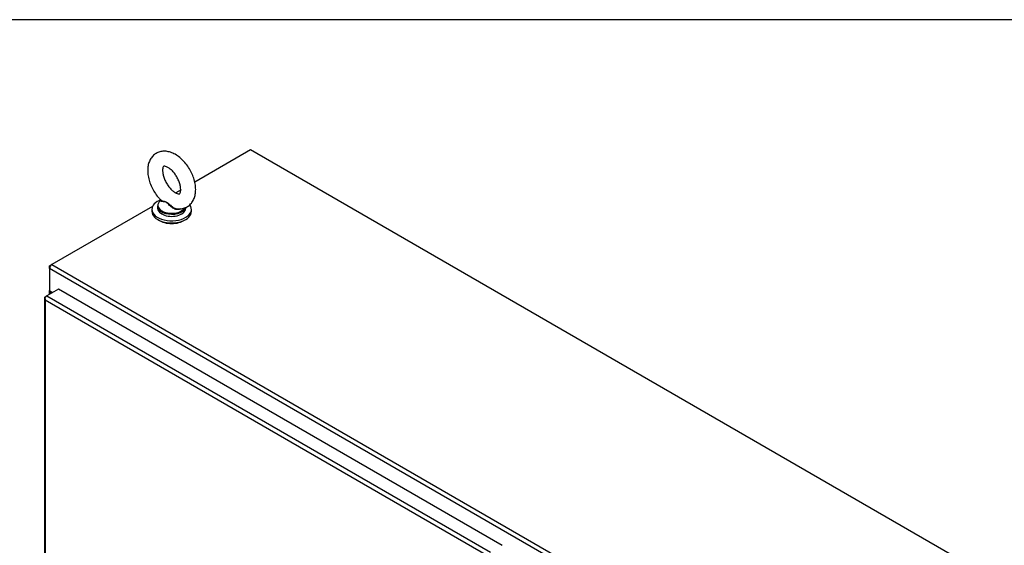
# Model space of a CAD drawing. Header units: inches. Extents: x 2 to 538, y -2 to 358.
# Tile 37 of 38: x 468 to 511, y 335 to 358. Entities that reach past the tile are written whole.
import ezdxf

# ---------------------------------------------------------------- set-up
doc = ezdxf.new("R2010")
doc.units = ezdxf.units.IN
doc.header["$MEASUREMENT"] = 0
for name, color, linetype in [('COM52168-15', 7, 'Continuous'), ('COM70110-2', 7, 'Continuous'), ('COM71188-5', 7, 'Continuous'), ('Default', 7, 'Continuous'), ('SCS86414', 7, 'Continuous'), ('WAF25377', 7, 'Continuous'), ('WAM254785', 7, 'Continuous')]:
    doc.layers.add(name, color=color, linetype=linetype)

# ---------------------------------------------------------------- blocks, each defined once
blk = doc.blocks.new('SE5')
at = {"layer": 'COM52168-15', "color": 7, "linetype": 'Continuous'}
for p, q in [((469.329, 346.154), (468.811, 345.856)), ((488.993, 334.801), (469.329, 346.154)), ((468.702, 345.758), (468.702, 288.28)), ((468.731, 345.75), (468.703, 345.748)), ((468.743, 345.661), (468.744, 345.661)), ((468.744, 345.817), (468.811, 345.856)), ((488.341, 334.347), (468.744, 345.661)), ((468.744, 345.661), (468.744, 288.26)), ((468.744, 345.661), (468.744, 345.661)), ((468.744, 345.661), (468.744, 345.661)), ((468.744, 345.661), (468.744, 345.661)), ((468.744, 345.661), (468.744, 345.661)), ((468.811, 345.856), (488.476, 334.502))]:
    blk.add_line(p, q, dxfattribs=at)
for centre, radius, start, end in [((468.87, 345.773), 0.169, 188.668, 221.4311), ((468.99, 345.744), 0.26, 175.7057, 198.6064)]:
    blk.add_arc(centre, radius, start, end, dxfattribs=at)
for centre, major_axis, start_param, end_param in [((468.845, 345.758), (0.143, 0), 2.356194, 3.27243), ((468.811, 345.739), (0.071, 0.124), 0.785398, 1.701633)]:
    blk.add_ellipse(centre, major_axis=major_axis, ratio=0.57735, start_param=start_param, end_param=end_param, dxfattribs=at)
at = {"layer": 'COM70110-2', "color": 7, "linetype": 'Continuous'}
for p, q in [((477.835, 352.321), (475.365, 350.895)), ((520.172, 327.878), (477.835, 352.321)), ((474.757, 350.544), (474.53, 350.413)), ((473.499, 349.818), (469.032, 347.239)), ((511.267, 322.621), (468.93, 347.064)), ((468.93, 347.064), (468.93, 346.082)), ((469.032, 347.239), (511.368, 322.796)), ((469.067, 346.003), (468.93, 346.082))]:
    blk.add_line(p, q, dxfattribs=at)
blk.add_ellipse((469.032, 347.122), major_axis=(0.072, 0.124), ratio=0.57735, start_param=0.785398, end_param=2.356194, dxfattribs=at)
at = {"layer": 'COM71188-5', "color": 7, "linetype": 'Continuous'}
for p, q in [((468.93, 347.18), (469.032, 347.239)), ((468.93, 347.18), (468.96, 347.163)), ((468.93, 347.064), (468.93, 347.18)), ((468.922, 346.096), (468.922, 345.92)), ((468.964, 346.038), (468.964, 345.944)), ((469.046, 345.991), (468.964, 346.038))]:
    blk.add_line(p, q, dxfattribs=at)
blk.add_ellipse((469.065, 346.096), major_axis=(0.143, 0), ratio=0.57735, start_param=2.806736, end_param=3.926991, dxfattribs=at)
at = {"layer": 'SCS86414', "color": 7, "linetype": 'Continuous'}
for p, q in [((473.872, 350.088), (473.849, 350.07)), ((473.719, 349.831), (473.719, 349.734)), ((474.969, 349.734), (474.969, 349.771))]:
    blk.add_line(p, q, dxfattribs=at)
for centre, major_axis, start_param, end_param in [((474.344, 349.831), (-0.625, 0), 5.983057, 6.283185), ((474.344, 349.863), (0.611, 0), 2.514731, 3.221299), ((474.344, 349.831), (-0.625, 0), 0, 0.678189), ((474.344, 349.734), (-0.625, 0), 0, 3.141593), ((474.344, 349.863), (0.611, 0), 3.221299, 5.960623), ((474.344, 349.831), (-0.625, 0), 0.678189, 2.459472), ((474.344, 349.831), (-0.625, 0), 2.459472, 2.938774)]:
    blk.add_ellipse(centre, major_axis=major_axis, ratio=0.57735, start_param=start_param, end_param=end_param, dxfattribs=at)
for points, knots in [([(475.407, 350.56), (475.406, 350.608), (475.402, 350.725), (475.363, 350.941), (475.281, 351.188), (475.165, 351.43), (475.018, 351.655), (474.847, 351.857), (474.654, 352.027), (474.452, 352.155), (474.248, 352.234), (474.051, 352.266), (473.864, 352.252), (473.688, 352.191), (473.535, 352.085), (473.414, 351.939), (473.33, 351.766), (473.284, 351.567), (473.275, 351.344), (473.306, 351.103), (473.376, 350.855), (473.482, 350.61), (473.619, 350.381), (473.757, 350.199), (473.844, 350.118), (473.878, 350.086)], [0, 0, 0, 0, 0.02647, 0.074189, 0.121736, 0.169107, 0.216477, 0.264107, 0.312291, 0.361358, 0.40616, 0.448652, 0.488965, 0.528126, 0.569689, 0.61018, 0.651054, 0.693877, 0.739235, 0.7864, 0.833988, 0.881408, 0.928748, 0.976279, 1, 1, 1, 1]), ([(474.745, 350.56), (474.744, 350.537), (474.742, 350.481), (474.723, 350.408), (474.7, 350.374), (474.696, 350.373), (474.689, 350.368), (474.635, 350.369), (474.544, 350.4), (474.429, 350.472), (474.307, 350.581), (474.189, 350.723), (474.086, 350.888), (474.006, 351.064), (473.957, 351.236), (473.938, 351.387), (473.947, 351.503), (473.971, 351.572), (473.991, 351.593), (473.99, 351.592), (474.008, 351.599), (474.07, 351.592), (474.167, 351.552), (474.284, 351.472), (474.406, 351.356), (474.522, 351.208), (474.621, 351.039), (474.694, 350.864), (474.737, 350.693), (474.743, 350.608), (474.745, 350.56)], [0, 0, 0, 0, 0.018393, 0.053041, 0.088288, 0.126525, 0.168298, 0.202253, 0.238236, 0.273426, 0.309147, 0.345773, 0.383027, 0.420472, 0.457542, 0.493794, 0.529045, 0.563797, 0.599531, 0.640012, 0.676873, 0.710378, 0.745803, 0.781025, 0.816945, 0.853739, 0.891073, 0.928499, 0.965423, 1, 1, 1, 1]), ([(474.594, 349.71), (474.662, 349.707), (474.776, 349.704), (474.96, 349.756), (475.12, 349.852), (475.25, 349.991), (475.341, 350.158), (475.397, 350.352), (475.404, 350.482), (475.407, 350.56)], [0, 0, 0, 0, 0.14021, 0.276552, 0.422168, 0.563134, 0.703976, 0.850601, 1, 1, 1, 1]), ([(474.745, 349.711), (474.744, 349.711), (474.744, 349.711), (474.7, 349.68), (474.641, 349.669), (474.549, 349.68), (474.518, 349.687), (474.458, 349.71), (474.429, 349.724), (474.345, 349.774), (474.295, 349.816), (474.227, 349.883), (474.205, 349.906), (474.162, 349.95), (474.14, 349.97), (474.095, 350.001), (474.071, 350.01), (474.026, 350.021), (474.005, 350.023), (473.947, 350.027), (473.915, 350.029), (473.872, 350.042), (473.861, 350.054), (473.868, 350.073)], [0.5618801, 0.5618801, 0.5618801, 0.5618801, 0.5625, 0.5625, 0.625, 0.625, 0.65625, 0.65625, 0.6875, 0.6875, 0.75, 0.75, 0.78125, 0.78125, 0.8125, 0.8125, 0.84375, 0.84375, 0.875, 0.875, 0.9375, 0.9375, 1, 1, 1, 1]), ([(473.874, 350.083), (473.879, 350.079), (473.885, 350.075), (473.915, 350.062), (473.947, 350.057), (474.005, 350.048), (474.026, 350.044), (474.07, 350.031), (474.093, 350.021), (474.161, 349.98), (474.204, 349.936), (474.295, 349.853), (474.345, 349.811), (474.455, 349.745), (474.516, 349.72), (474.595, 349.709), (474.612, 349.708), (474.628, 349.708)], [0.0412013, 0.0412013, 0.0412013, 0.0412013, 0.0625, 0.0625, 0.125, 0.125, 0.15625, 0.15625, 0.1875, 0.1875, 0.25, 0.25, 0.3125, 0.3125, 0.375, 0.375, 0.3922642, 0.3922642, 0.3922642, 0.3922642])]:
    blk.add_open_spline(points, degree=3, knots=knots, dxfattribs=at)
blk.add_open_spline([(473.868, 350.073), (473.869, 350.075), (473.871, 350.078), (473.873, 350.081)], degree=3, dxfattribs=at)
at = {"layer": 'WAF25377', "color": 7, "linetype": 'Continuous'}
for p, q in [((473.469, 349.685), (473.469, 349.591)), ((475.219, 349.591), (475.219, 349.685))]:
    blk.add_line(p, q, dxfattribs=at)
for centre, start_param, end_param in [((474.344, 349.685), 5.293585, 6.283185), ((474.344, 349.685), 0, 3.554673), ((474.344, 349.591), 0, 3.141593)]:
    blk.add_ellipse(centre, major_axis=(-0.875, 0), ratio=0.57735, start_param=start_param, end_param=end_param, dxfattribs=at)
at = {"layer": 'WAM254785', "color": 7, "linetype": 'Continuous'}
blk.add_ellipse((474.344, 349.489), major_axis=(-0.75, 0), ratio=0.57735, start_param=0.705194, end_param=2.436399, dxfattribs=at)
blk = doc.blocks.new('BORDER')
at = {"layer": 'Default', "color": 7, "linetype": 'Continuous'}
blk.add_line((0, 27.86), (-41.86, 27.86), dxfattribs=at)

msp = doc.modelspace()

# ---------------------------------------------------------------- block references
at = {"layer": 'Default', "color": 7, "xscale": 12.8, "yscale": 12.8, "zscale": 12.8}
msp.add_blockref('BORDER', (537.834, 1.476), dxfattribs=at)
at = {"layer": 'Default'}
msp.add_blockref('SE5', (0, 0), dxfattribs=at)

doc.saveas('drawing.dxf')
